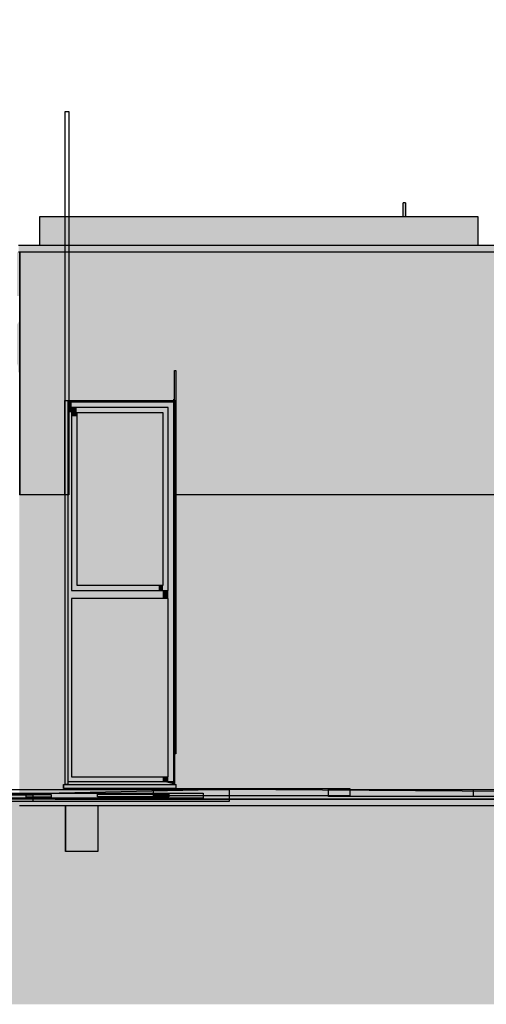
# Model space of a CAD drawing. Header units: metres. Extents: x 0 to 0.84, y 0 to 0.297.
# Tile 12 of 59: x 0.185 to 0.225, y 0.061 to 0.147. Entities that reach past the tile are written whole.
import ezdxf

# ---------------------------------------------------------------- set-up
doc = ezdxf.new("R2010")
doc.units = ezdxf.units.M
doc.linetypes.add('Teckovana 0.5x', pattern=[0.04, 0, -0.04])
for name, color, linetype, lineweight in [('Füllfläche', 7, 'Continuous', 13), ('Maßlinie 1_100', 7, 'Continuous', 25), ('Standard', 7, 'Continuous', 25)]:
    doc.layers.add(name, color=color, linetype=linetype, lineweight=lineweight)
picture_1 = doc.add_image_def('image1.jpg', size_in_pixel=(1024, 1024))
picture_2 = doc.add_image_def('image4.jpg', size_in_pixel=(2048, 512))

msp = doc.modelspace()

# ---------------------------------------------------------------- hatches: boundary and pattern name
at = {"layer": 'Füllfläche', "linetype": 'Continuous', "lineweight": 25, "true_color": 0xababab, "transparency": 33554687}
msp.add_hatch(color=253, dxfattribs=at).paths.add_polyline_path([(0.064622, 0.078428), (0.064622, 0.061328), (0.514512, 0.061328), (0.514512, 0.080446), (0.480479, 0.080003), (0.407322, 0.078986), (0.406635, 0.078982), (0.364696, 0.078506), (0.326541, 0.07907), (0.295995, 0.07922), (0.258303, 0.079163), (0.184505, 0.079264), (0.17679, 0.078999), (0.130578, 0.078505), (0.109377, 0.078847), (0.095859, 0.078949), (0.065654, 0.07851)])
at = {"layer": 'Standard', "linetype": 'Continuous', "lineweight": 25, "true_color": 0xaaaaaa, "transparency": 33554687}
for points in [[(0.217931, 0.130989), (0.217918, 0.130989), (0.217918, 0.129799), (0.217931, 0.129799)], [(0.154794, 0.078954), (0.185725, 0.079542), (0.202794, 0.080001)], [(0.185725, 0.079542), (0.193986, 0.079275), (0.202794, 0.080001)], [(0.202794, 0.080001), (0.193986, 0.079275), (0.214358, 0.079173)], [(0.202794, 0.080001), (0.214358, 0.079173), (0.231064, 0.079173)], [(0.202794, 0.080001), (0.231064, 0.079173), (0.266284, 0.079516)], [(0.154794, 0.078954), (0.165881, 0.079097), (0.185725, 0.079542)], [(0.165881, 0.079097), (0.182371, 0.079173), (0.185725, 0.079542)], [(0.182371, 0.079173), (0.184544, 0.079154), (0.184544, 0.079158), (0.18471, 0.079159), (0.185725, 0.079542)], [(0.185725, 0.079542), (0.18471, 0.079159), (0.185618, 0.079165), (0.193986, 0.079275)], [(0.193986, 0.079275), (0.185618, 0.079165), (0.187664, 0.079155), (0.214358, 0.079173)], [(0.188555, 0.074599), (0.188582, 0.074599), (0.188582, 0.078599), (0.188555, 0.078599)], [(0.188582, 0.074599), (0.191382, 0.074599), (0.191382, 0.078599), (0.188582, 0.078599)]]:
    msp.add_hatch(color=253, dxfattribs=at).paths.add_polyline_path(points)
at = {"layer": 'Standard', "linetype": 'Continuous', "lineweight": 25, "transparency": 33554687}
for color, points in [(253, [(0.217968, 0.130989), (0.217931, 0.130989), (0.217931, 0.129799), (0.217968, 0.129799)]), (7, [(0.302194, 0.126701), (0.302169, 0.126701), (0.184594, 0.126701), (0.184594, 0.126622), (0.302194, 0.126622)]), (7, [(0.188544, 0.105599), (0.188544, 0.083099), (0.188544, 0.080467), (0.188794, 0.080467), (0.188794, 0.113799), (0.188494, 0.113799), (0.188494, 0.105599)]), (7, [(0.188794, 0.113799), (0.188494, 0.113799), (0.188494, 0.113729), (0.188794, 0.113729)]), (7, [(0.188794, 0.113699), (0.197994, 0.113699), (0.197994, 0.113799), (0.188794, 0.113799)]), (7, [(0.197994, 0.113799), (0.188794, 0.113799), (0.188794, 0.113729), (0.197994, 0.113729)]), (7, [(0.189091, 0.113699), (0.188794, 0.113699), (0.188794, 0.112781), (0.189091, 0.112781)]), (7, [(0.18954, 0.113199), (0.189091, 0.113199), (0.189091, 0.112428), (0.18954, 0.112428)]), (7, [(0.197991, 0.080696), (0.197994, 0.080467), (0.197994, 0.113699), (0.197991, 0.113699)]), (7, [(0.198044, 0.083099), (0.198044, 0.105599), (0.198044, 0.105599), (0.198094, 0.105599), (0.198094, 0.113799), (0.197994, 0.113799), (0.197994, 0.080467), (0.198044, 0.080467)]), (7, [(0.198044, 0.083099), (0.198044, 0.105599), (0.198044, 0.105599), (0.198094, 0.105599), (0.198094, 0.113799), (0.197994, 0.113799), (0.197994, 0.113729), (0.198023, 0.113729), (0.198023, 0.105579), (0.197994, 0.105549), (0.197994, 0.080467), (0.198044, 0.080467)]), (7, [(0.197039, 0.097749), (0.197039, 0.112749), (0.18954, 0.112749), (0.18954, 0.112252), (0.196546, 0.112252), (0.196546, 0.104102), (0.196491, 0.104046), (0.196491, 0.097749)]), (7, [(0.19704, 0.097749), (0.196667, 0.097749), (0.196667, 0.097299), (0.19704, 0.097299)]), (7, [(0.197491, 0.096599), (0.197491, 0.097299), (0.19702, 0.097299), (0.19702, 0.096599)]), (7, [(0.19749, 0.081099), (0.19749, 0.096599), (0.189091, 0.096599), (0.189091, 0.096352), (0.196773, 0.096352), (0.196773, 0.081828), (0.196773, 0.081099)]), (7, [(0.197491, 0.081099), (0.19702, 0.081099), (0.19702, 0.080696), (0.197491, 0.080696)]), (7, [(0.198044, 0.08044), (0.198044, 0.080467), (0.197994, 0.080467), (0.197991, 0.080696), (0.197491, 0.080696), (0.19702, 0.080696)]), (7, [(0.154794, 0.078954), (0.185725, 0.079542), (0.202794, 0.080001)]), (7, [(0.196216, 0.079459), (0.202794, 0.080001), (0.185725, 0.079542), (0.19134, 0.079361)]), (7, [(0.211421, 0.079383), (0.202794, 0.080001), (0.196216, 0.079459)]), (7, [(0.258071, 0.079621), (0.202794, 0.080001), (0.257974, 0.07958)]), (7, [(0.245233, 0.079311), (0.257903, 0.079435), (0.257974, 0.07958), (0.202794, 0.080001), (0.224038, 0.079379)]), (7, [(0.224038, 0.079379), (0.202794, 0.080001), (0.211421, 0.079383)]), (7, [(0.154794, 0.078954), (0.165881, 0.079097), (0.185725, 0.079542)]), (7, [(0.180702, 0.079238), (0.183565, 0.079305), (0.185725, 0.079542), (0.165881, 0.079097), (0.180698, 0.079165)]), (7, [(0.185138, 0.079321), (0.185725, 0.079542), (0.183565, 0.079305)]), (7, [(0.19134, 0.079361), (0.185725, 0.079542), (0.185138, 0.079321)])]:
    msp.add_hatch(color=color, dxfattribs=at).paths.add_polyline_path(points)
at = {"layer": 'Standard', "linetype": 'Continuous', "lineweight": 25, "true_color": 0xbababa, "transparency": 33554687}
for points in [[(0.218018, 0.130989), (0.217968, 0.130989), (0.217968, 0.129799), (0.218018, 0.129799)], [(0.188394, 0.080399), (0.188394, 0.080099), (0.188394, 0.080249), (0.188394, 0.080242), (0.188394, 0.080084), (0.188394, 0.080411), (0.188394, 0.08044), (0.188394, 0.080426)], [(0.188394, 0.080249), (0.188394, 0.080099), (0.188394, 0.080249)]]:
    msp.add_hatch(color=9, dxfattribs=at).paths.add_polyline_path(points)
at = {"layer": 'Standard', "linetype": 'Continuous', "lineweight": 25, "true_color": 0xc2c2c2, "transparency": 33554687}
msp.add_hatch(color=9, dxfattribs=at).paths.add_polyline_path([(0.218068, 0.130989), (0.218018, 0.130989), (0.218018, 0.129799), (0.218068, 0.129799)])
at = {"layer": 'Standard', "linetype": 'Continuous', "lineweight": 25, "true_color": 0xc3c3c3, "transparency": 33554687}
msp.add_hatch(color=9, dxfattribs=at).paths.add_polyline_path([(0.218105, 0.130989), (0.218068, 0.130989), (0.218068, 0.129799), (0.218105, 0.129799)])
at = {"layer": 'Standard', "linetype": 'Continuous', "lineweight": 25, "true_color": 0xbdbdbd, "transparency": 33554687}
msp.add_hatch(color=9, dxfattribs=at).paths.add_polyline_path([(0.218118, 0.130989), (0.218105, 0.130989), (0.218105, 0.129799), (0.218118, 0.129799)])
at = {"layer": 'Standard', "linetype": 'Continuous', "lineweight": 25, "true_color": 0xd1d1d1, "transparency": 33554687}
for points in [[(0.18633, 0.129799), (0.18633, 0.127301), (0.224425, 0.127301), (0.224425, 0.129799)], [(0.184482, 0.127301), (0.184482, 0.126701), (0.302282, 0.126701), (0.302282, 0.127301)], [(0.198194, 0.080084), (0.198194, 0.080411), (0.188394, 0.080411), (0.188394, 0.080084)]]:
    msp.add_hatch(color=254, dxfattribs=at).paths.add_polyline_path(points)
at = {"layer": 'Standard', "linetype": 'Continuous', "lineweight": 25, "true_color": 0xd8d8d8, "transparency": 33554687}
for points in [[(0.184594, 0.121299), (0.184594, 0.126701), (0.184482, 0.126701), (0.184331, 0.126701), (0.184331, 0.122899), (0.184528, 0.122899), (0.184528, 0.121299)], [(0.184594, 0.118299), (0.184594, 0.121299), (0.184528, 0.121299), (0.184528, 0.120899), (0.184528, 0.120842), (0.184528, 0.120712), (0.184527, 0.120709), (0.184331, 0.120396), (0.184331, 0.118299)], [(0.184594, 0.113799), (0.184594, 0.118299), (0.184331, 0.118299), (0.184331, 0.117057), (0.184431, 0.116799), (0.184431, 0.116251), (0.184524, 0.116251), (0.184524, 0.115299), (0.184524, 0.115299), (0.184524, 0.113799)], [(0.184594, 0.113799), (0.184524, 0.113799), (0.184524, 0.110299), (0.18455, 0.110299), (0.184552, 0.110112), (0.184553, 0.109599), (0.184553, 0.108899), (0.184553, 0.108199), (0.184552, 0.107687), (0.18455, 0.107499), (0.184524, 0.107499), (0.184524, 0.105599), (0.184594, 0.105599)], [(0.197491, 0.113199), (0.197491, 0.113699), (0.189091, 0.113699), (0.189091, 0.113199)], [(0.19704, 0.112749), (0.19704, 0.113199), (0.18954, 0.113199), (0.18954, 0.112749)], [(0.19704, 0.097299), (0.19749, 0.097299), (0.19749, 0.113199), (0.19704, 0.113199)], [(0.197491, 0.080696), (0.197991, 0.080696), (0.197991, 0.113699), (0.197491, 0.113699)], [(0.198094, 0.113799), (0.198094, 0.113799), (0.198094, 0.105599), (0.198094, 0.105599)], [(0.197039, 0.112749), (0.197039, 0.097749), (0.19704, 0.097749), (0.19704, 0.112749)], [(0.198044, 0.083099), (0.198044, 0.105599), (0.198044, 0.105599), (0.198044, 0.083099)]]:
    msp.add_hatch(color=254, dxfattribs=at).paths.add_polyline_path(points)
at = {"layer": 'Standard', "linetype": 'Continuous', "lineweight": 25, "true_color": 0xf3f3f3, "transparency": 33554687}
for points in [[(0.302194, 0.121299), (0.302194, 0.126701), (0.302169, 0.126701), (0.184594, 0.126701), (0.184594, 0.121299)], [(0.302194, 0.118299), (0.302194, 0.121299), (0.184594, 0.121299), (0.184594, 0.118299), (0.230117, 0.118299), (0.23063, 0.118812), (0.23133, 0.118999), (0.231331, 0.118999), (0.232031, 0.118812), (0.232543, 0.118299)], [(0.188494, 0.113799), (0.198094, 0.113799), (0.225994, 0.113799), (0.235594, 0.113799), (0.302194, 0.113799), (0.302194, 0.118299), (0.232543, 0.118299), (0.232731, 0.117599), (0.232543, 0.116899), (0.232031, 0.116387), (0.231331, 0.116199), (0.23133, 0.116199), (0.23063, 0.116387), (0.230117, 0.116899), (0.22993, 0.117599), (0.230117, 0.118299), (0.184594, 0.118299), (0.184594, 0.113799)], [(0.184594, 0.113799), (0.184594, 0.105599), (0.188494, 0.105599), (0.188494, 0.113799)], [(0.188794, 0.080696), (0.189091, 0.080696), (0.189091, 0.113699), (0.188794, 0.113699)], [(0.189091, 0.097299), (0.18954, 0.097299), (0.18954, 0.113199), (0.189091, 0.113199)], [(0.198094, 0.113799), (0.198094, 0.105599), (0.225994, 0.105599), (0.225994, 0.113799)], [(0.19704, 0.097749), (0.18954, 0.097749), (0.18954, 0.097299), (0.19704, 0.097299)], [(0.197491, 0.096599), (0.197491, 0.097299), (0.189091, 0.097299), (0.189091, 0.096599)], [(0.197491, 0.081099), (0.189091, 0.081099), (0.189091, 0.080696), (0.197491, 0.080696)]]:
    msp.add_hatch(color=7, dxfattribs=at).paths.add_polyline_path(points)
at = {"layer": 'Standard', "linetype": 'Continuous', "lineweight": 25, "true_color": 0xd8d8d8, "transparency": 33554687}
h = msp.add_hatch(color=254, dxfattribs=at)
h.paths.add_polyline_path([(0.19749, 0.097299), (0.197491, 0.097299), (0.197491, 0.113199), (0.19749, 0.113199)])
h.paths.add_polyline_path([(0.19749, 0.096599), (0.19749, 0.081099), (0.197491, 0.081099), (0.197491, 0.096599)])
at = {"layer": 'Standard', "linetype": 'Continuous', "lineweight": 25, "true_color": 0xd3e9f2, "transparency": 33554687}
for points in [[(0.197039, 0.097749), (0.197039, 0.112749), (0.18954, 0.112749), (0.18954, 0.097749)], [(0.19749, 0.081099), (0.19749, 0.096599), (0.189091, 0.096599), (0.189091, 0.081099)]]:
    msp.add_hatch(color=254, dxfattribs=at).paths.add_polyline_path(points)
at = {"layer": 'Standard', "linetype": 'Continuous', "lineweight": 25, "true_color": 0xf3f3f3, "transparency": 33554687}
h = msp.add_hatch(color=7, dxfattribs=at)
h.paths.add_polyline_path([(0.188544, 0.083099), (0.188544, 0.105599), (0.184544, 0.105599), (0.184544, 0.083099)])
h.paths.add_polyline_path([(0.226044, 0.105599), (0.198044, 0.105599), (0.198044, 0.083099), (0.226044, 0.083099)])
h.paths.add_polyline_path([(0.302244, 0.083099), (0.302244, 0.088084), (0.283264, 0.088084), (0.283264, 0.088242), (0.283264, 0.088249), (0.283264, 0.088249), (0.283264, 0.088399), (0.283264, 0.088426), (0.283264, 0.08844), (0.283414, 0.08844), (0.283414, 0.105599), (0.235544, 0.105599), (0.235544, 0.083099)])
at = {"layer": 'Standard', "linetype": 'Continuous', "lineweight": 25, "true_color": 0x1e5d86, "transparency": 33554687}
h = msp.add_hatch(color=146, dxfattribs=at)
h.paths.add_polyline_path([(0.302244, 0.078599), (0.302244, 0.078699), (0.30175, 0.078699), (0.301741, 0.078699), (0.296351, 0.078699), (0.296347, 0.078699), (0.295997, 0.078699), (0.295993, 0.078699), (0.295993, 0.079154), (0.283275, 0.079309), (0.275817, 0.0794), (0.273924, 0.079409), (0.266395, 0.079251), (0.264639, 0.079229), (0.249501, 0.079071), (0.231064, 0.079173), (0.214358, 0.079173), (0.187664, 0.079155), (0.185618, 0.079165), (0.18471, 0.079159), (0.184544, 0.079158), (0.184544, 0.078599)])
h.paths.add_polyline_path([(0.302244, 0.083099), (0.235544, 0.083099), (0.235544, 0.08044), (0.235694, 0.08044), (0.235694, 0.080411), (0.235694, 0.080084), (0.225894, 0.080084), (0.225894, 0.080242), (0.225894, 0.080249), (0.225894, 0.080249), (0.225894, 0.080399), (0.225894, 0.080426), (0.225894, 0.08044), (0.226044, 0.08044), (0.226044, 0.083099), (0.198044, 0.083099), (0.198044, 0.08044), (0.198194, 0.08044), (0.198194, 0.080411), (0.198194, 0.080084), (0.188394, 0.080084), (0.188394, 0.080242), (0.188394, 0.080249), (0.188394, 0.080249), (0.188394, 0.080399), (0.188394, 0.080426), (0.188394, 0.08044), (0.188544, 0.08044), (0.188544, 0.083099), (0.184544, 0.083099), (0.184544, 0.079603), (0.202794, 0.080001), (0.258071, 0.079621), (0.27068, 0.079534), (0.274051, 0.079548), (0.281991, 0.07958), (0.288877, 0.079409), (0.295993, 0.07936), (0.295993, 0.079699), (0.295997, 0.079699), (0.296347, 0.079699), (0.296351, 0.079699), (0.301741, 0.079699), (0.30175, 0.079699), (0.302244, 0.079699)])
at = {"layer": 'Standard', "linetype": 'Continuous', "lineweight": 25, "true_color": 0x1b5277, "transparency": 33554687}
msp.add_hatch(color=146, dxfattribs=at).paths.add_polyline_path([(0.198044, 0.083099), (0.198044, 0.083099), (0.198044, 0.080467), (0.198044, 0.08044)])
at = {"layer": 'Standard', "linetype": 'Continuous', "lineweight": 25, "true_color": 0xcecece, "transparency": 33554687}
msp.add_hatch(color=254, dxfattribs=at).paths.add_polyline_path([(0.198194, 0.080411), (0.198194, 0.08044), (0.198044, 0.08044), (0.198044, 0.080467), (0.197994, 0.080467), (0.197991, 0.080696), (0.197491, 0.080696), (0.189091, 0.080696), (0.188794, 0.080696), (0.188794, 0.080467), (0.188544, 0.080467), (0.188544, 0.08044), (0.188394, 0.08044), (0.188394, 0.080411)])
at = {"layer": 'Standard', "linetype": 'Continuous', "lineweight": 25, "transparency": 33554687}
h = msp.add_hatch(color=7, dxfattribs=at)
h.paths.add_polyline_path([(0.302244, 0.078599), (0.302244, 0.078699), (0.30175, 0.078699), (0.301741, 0.078699), (0.296351, 0.078699), (0.296347, 0.078699), (0.295997, 0.078699), (0.295993, 0.078699), (0.295993, 0.079154), (0.283275, 0.079309), (0.275817, 0.0794), (0.273924, 0.079409), (0.266395, 0.079251), (0.264639, 0.079229), (0.249501, 0.079071), (0.231064, 0.079173), (0.214358, 0.079173), (0.187664, 0.079155), (0.185618, 0.079165), (0.18471, 0.079159), (0.184544, 0.079158), (0.184544, 0.078599)])
h.paths.add_polyline_path([(0.225894, 0.080084), (0.225894, 0.080242), (0.225894, 0.080249), (0.225894, 0.080249), (0.225894, 0.080399), (0.225894, 0.080426), (0.225894, 0.08044), (0.225778, 0.080295), (0.225778, 0.079968), (0.235578, 0.079968), (0.235594, 0.079984), (0.235623, 0.080084)])
h.paths.add_polyline_path([(0.188394, 0.080084), (0.188394, 0.080242), (0.188394, 0.080249), (0.188394, 0.080249), (0.188394, 0.080399), (0.188394, 0.080426), (0.188394, 0.08044), (0.188278, 0.080295), (0.188278, 0.079968), (0.198078, 0.079968), (0.198094, 0.079984), (0.198123, 0.080084)])
h.paths.add_polyline_path([(0.295993, 0.07936), (0.295993, 0.079699), (0.295657, 0.079362)])
at = {"layer": 'Standard', "linetype": 'Continuous', "lineweight": 25, "true_color": 0xaaaaaa, "transparency": 33554687}
h = msp.add_hatch(color=253, dxfattribs=at)
h.paths.add_polyline_path([(0.202794, 0.080001), (0.266284, 0.079516), (0.295996, 0.079335), (0.295997, 0.07936)])
h.paths.add_polyline_path([(0.296351, 0.079357), (0.296351, 0.079333), (0.326476, 0.07915)])
at = {"layer": 'Standard', "linetype": 'Continuous', "lineweight": 25, "true_color": 0x474747, "transparency": 33554687}
for points in [[(0.182371, 0.079173), (0.184544, 0.079154), (0.184544, 0.079158), (0.18471, 0.079159), (0.185138, 0.079321), (0.183565, 0.079305)], [(0.193986, 0.079275), (0.19134, 0.079361), (0.185138, 0.079321), (0.18471, 0.079159), (0.185618, 0.079165)], [(0.193986, 0.079275), (0.185618, 0.079165), (0.187664, 0.079155), (0.214358, 0.079173)], [(0.193986, 0.079275), (0.196216, 0.079459), (0.19134, 0.079361)], [(0.193986, 0.079275), (0.214358, 0.079173), (0.211421, 0.079383), (0.196216, 0.079459)], [(0.214358, 0.079173), (0.231064, 0.079173), (0.224038, 0.079379), (0.211421, 0.079383)], [(0.231064, 0.079173), (0.245233, 0.079311), (0.224038, 0.079379)]]:
    msp.add_hatch(color=49, dxfattribs=at).paths.add_polyline_path(points)

# ---------------------------------------------------------------- linework, layer by layer
at = {"layer": 'Maßlinie 1_100', "color": 7, "linetype": 'Teckovana 0.5x', "lineweight": 25, "transparency": 33554687}
msp.add_line((0.079188, 0.146913), (0.225924, 0.146913), dxfattribs=at)
at = {"layer": 'Standard', "color": 7, "linetype": 'Continuous', "lineweight": 25, "transparency": 33554687}
for p, q in [((0.217918, 0.129799), (0.217918, 0.130989)), ((0.217931, 0.130989), (0.217918, 0.130989)), ((0.217968, 0.130989), (0.217931, 0.130989)), ((0.218018, 0.130989), (0.217968, 0.130989)), ((0.218068, 0.130989), (0.218018, 0.130989)), ((0.218105, 0.130989), (0.218068, 0.130989)), ((0.218118, 0.130989), (0.218105, 0.130989)), ((0.218118, 0.130989), (0.218118, 0.129799)), ((0.18633, 0.127299), (0.18633, 0.129799)), ((0.18633, 0.129799), (0.224425, 0.129799)), ((0.224425, 0.129799), (0.224425, 0.127299)), ((0.184482, 0.127301), (0.302282, 0.127301)), ((0.302282, 0.126701), (0.184482, 0.126701)), ((0.184594, 0.121299), (0.184594, 0.126701)), ((0.184594, 0.126701), (0.184594, 0.121299)), ((0.184594, 0.118299), (0.184594, 0.121299)), ((0.184594, 0.121299), (0.184594, 0.118299)), ((0.184594, 0.118299), (0.184594, 0.113799)), ((0.184594, 0.113799), (0.184594, 0.118299)), ((0.184594, 0.105599), (0.184594, 0.113799)), ((0.184594, 0.113799), (0.184594, 0.105599)), ((0.188494, 0.105599), (0.188494, 0.113799)), ((0.188494, 0.113799), (0.198094, 0.113799)), ((0.188794, 0.080467), (0.188794, 0.113699)), ((0.188794, 0.113699), (0.197994, 0.113699)), ((0.197491, 0.113199), (0.189091, 0.113199)), ((0.189091, 0.113199), (0.189091, 0.097299)), ((0.19749, 0.097299), (0.19749, 0.113199)), ((0.197491, 0.097299), (0.197491, 0.113199)), ((0.197991, 0.080696), (0.197991, 0.113699)), ((0.197994, 0.080467), (0.197994, 0.113699)), ((0.198094, 0.105599), (0.198094, 0.113799)), ((0.198094, 0.105599), (0.198094, 0.113799)), ((0.198094, 0.113799), (0.198094, 0.105599)), ((0.19704, 0.112749), (0.18954, 0.112749)), ((0.18954, 0.112749), (0.18954, 0.097749)), ((0.197039, 0.097749), (0.197039, 0.112749)), ((0.19704, 0.097749), (0.19704, 0.112749)), ((0.188544, 0.105599), (0.184544, 0.105599)), ((0.188544, 0.083099), (0.188544, 0.105599)), ((0.198044, 0.083099), (0.198044, 0.105599)), ((0.198044, 0.105599), (0.198044, 0.105599)), ((0.198044, 0.083099), (0.198044, 0.105599)), ((0.198044, 0.105599), (0.198044, 0.083099)), ((0.226044, 0.105599), (0.198044, 0.105599)), ((0.18954, 0.097749), (0.19704, 0.097749)), ((0.189091, 0.097299), (0.197491, 0.097299)), ((0.197491, 0.096599), (0.189091, 0.096599)), ((0.189091, 0.096599), (0.189091, 0.081099)), ((0.19749, 0.081099), (0.19749, 0.096599)), ((0.197491, 0.081099), (0.197491, 0.096599)), ((0.188544, 0.08044), (0.188544, 0.083099)), ((0.198044, 0.080467), (0.198044, 0.083099)), ((0.198044, 0.08044), (0.198044, 0.083099)), ((0.198044, 0.083099), (0.198044, 0.08044)), ((0.188544, 0.080467), (0.188794, 0.080467)), ((0.188794, 0.080696), (0.189091, 0.080696)), ((0.189091, 0.081099), (0.197491, 0.081099)), ((0.189091, 0.080696), (0.197491, 0.080696)), ((0.197491, 0.080696), (0.197991, 0.080696)), ((0.197991, 0.080696), (0.197994, 0.080467)), ((0.197994, 0.080467), (0.198044, 0.080467)), ((0.198044, 0.080467), (0.198044, 0.08044)), ((0.202794, 0.080001), (0.154794, 0.078954)), ((0.202794, 0.080001), (0.154794, 0.078954)), ((0.188394, 0.080426), (0.188394, 0.08044)), ((0.188394, 0.08044), (0.188394, 0.080411)), ((0.188394, 0.08044), (0.188544, 0.08044)), ((0.188394, 0.080399), (0.188394, 0.080426)), ((0.188394, 0.080411), (0.188394, 0.080084)), ((0.198194, 0.080411), (0.188394, 0.080411)), ((0.188394, 0.080099), (0.188394, 0.080399)), ((0.188394, 0.080242), (0.188394, 0.080249)), ((0.188394, 0.080249), (0.188394, 0.080099)), ((0.188394, 0.080084), (0.188394, 0.080242)), ((0.188394, 0.080084), (0.188394, 0.080084)), ((0.198194, 0.080084), (0.188394, 0.080084)), ((0.198044, 0.08044), (0.198194, 0.08044)), ((0.198194, 0.080411), (0.198194, 0.08044)), ((0.198194, 0.080084), (0.198194, 0.080411)), ((0.295997, 0.07936), (0.202794, 0.080001)), ((0.258071, 0.079621), (0.202794, 0.080001)), ((0.18471, 0.079159), (0.184544, 0.079158)), ((0.18471, 0.079159), (0.184544, 0.079158)), ((0.185618, 0.079165), (0.18471, 0.079159)), ((0.185618, 0.079165), (0.18471, 0.079159)), ((0.187664, 0.079155), (0.185618, 0.079165)), ((0.187664, 0.079155), (0.185618, 0.079165)), ((0.187664, 0.079155), (0.214358, 0.079173)), ((0.214358, 0.079173), (0.187664, 0.079155)), ((0.214358, 0.079173), (0.231064, 0.079173)), ((0.231064, 0.079173), (0.214358, 0.079173)), ((0.184544, 0.078599), (0.302244, 0.078599)), ((0.188555, 0.074599), (0.188555, 0.078599)), ((0.188582, 0.074599), (0.188582, 0.078599)), ((0.191382, 0.078599), (0.191382, 0.074599)), ((0.188582, 0.074599), (0.188555, 0.074599)), ((0.191382, 0.074599), (0.188582, 0.074599))]:
    msp.add_line(p, q, dxfattribs=at)

# ---------------------------------------------------------------- pictures from other files: only their frames are drawn
image = msp.add_image(picture_2, insert=(0.188544, 0.105599), size_in_units=(0.0003, 0.033332), dxfattribs=at)
image = msp.add_image(picture_2, insert=(0.198044, 0.083099), size_in_units=(0.0001, 0.033332), dxfattribs=at)
image = msp.add_image(picture_2, insert=(0.197991, 0.080696), size_in_units=(0.00000291, 0.033232), dxfattribs=at)
image = msp.add_image(picture_2, insert=(0.188794, 0.113699), size_in_units=(0.0092, 0.0001), dxfattribs=at)
image = msp.add_image(picture_1, insert=(0.154794, 0.078954), size_in_units=(0.048, 0.001047), dxfattribs=at)
image = msp.add_image(picture_1, insert=(0.180702, 0.079238), size_in_units=(0.019844, 0.000445), dxfattribs=at)
image = msp.add_image(picture_1, insert=(0.196216, 0.079459), size_in_units=(0.017069, 0.00064), dxfattribs=at)
image = msp.add_image(picture_1, insert=(0.211421, 0.079383), size_in_units=(0.015204, 0.000618), dxfattribs=at)
image = msp.add_image(picture_1, insert=(0.224038, 0.079379), size_in_units=(0.021243, 0.000622), dxfattribs=at)
image = msp.add_image(picture_1, insert=(0.154794, 0.078954), size_in_units=(0.030931, 0.000588), dxfattribs=at)
image = msp.add_image(picture_1, insert=(0.180694, 0.079165), size_in_units=(0.014478, 0.000112), dxfattribs=at)
image = msp.add_image(picture_1, insert=(0.185138, 0.079321), size_in_units=(0.00216, 0.000238), dxfattribs=at)
image = msp.add_image(picture_1, insert=(0.19134, 0.079361), size_in_units=(0.006203, 0.000222), dxfattribs=at)

doc.saveas('drawing.dxf')
